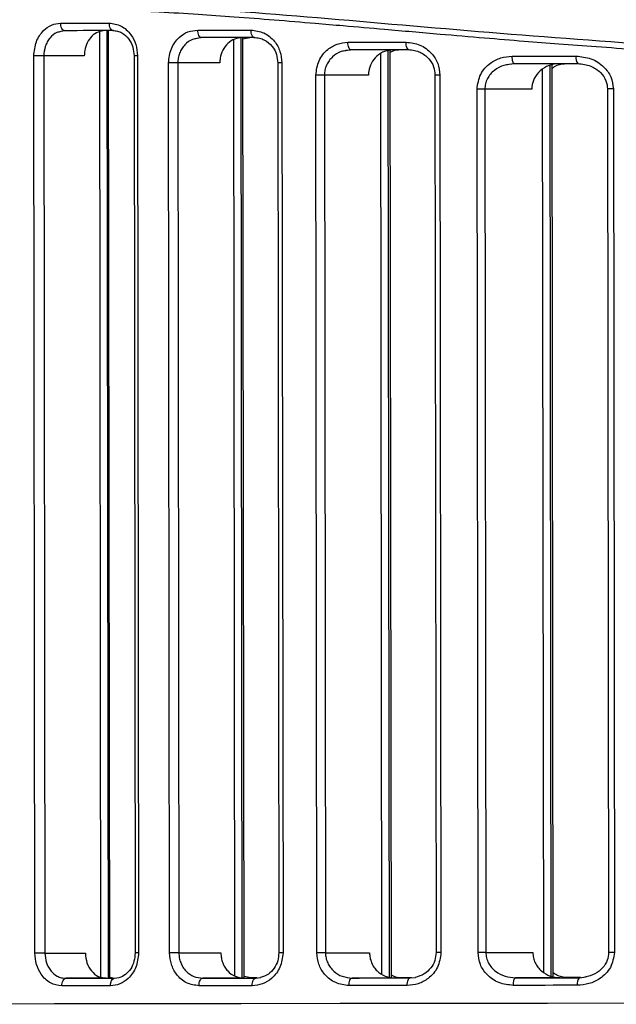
# Model space of a CAD drawing. Header units: millimetres. Extents: x -319 to -22, y 89 to 341.
# Tile 3 of 20: x -291 to -267, y 140 to 179. Entities that reach past the tile are written whole.
import ezdxf

# ---------------------------------------------------------------- set-up
doc = ezdxf.new("R2010")
doc.units = ezdxf.units.MM

msp = doc.modelspace()

# ---------------------------------------------------------------- linework, layer by layer
at = {"color": 7, "linetype": 'Continuous', "lineweight": 25}
for p, q in [((-289.368, 178.566), (-289.234, 178.591)), ((-289.202, 178.586), (-289.365, 178.548)), ((-287.78, 141.121), (-287.825, 178.545)), ((-287.485, 141.072), (-287.531, 178.588)), ((-287.432, 141.072), (-287.477, 178.588)), ((-283.978, 178.291), (-283.822, 178.315)), ((-283.795, 178.31), (-283.975, 178.273)), ((-282.479, 141.157), (-282.524, 178.226)), ((-282.184, 141.09), (-282.229, 178.312)), ((-282.16, 178.26), (-281.889, 178.319)), ((-282.115, 141.078), (-282.16, 178.312)), ((-278.082, 177.808), (-277.903, 177.831)), ((-277.881, 177.826), (-278.079, 177.79)), ((-276.359, 141.124), (-276.404, 177.791)), ((-276.281, 141.109), (-276.325, 177.828)), ((-290.396, 142.068), (-290.439, 177.584)), ((-288.439, 177.587), (-290.046, 177.585)), ((-290.046, 177.585), (-290.003, 142.069)), ((-286.471, 177.589), (-286.428, 142.073)), ((-286.332, 177.589), (-286.289, 142.073)), ((-276.654, 141.24), (-276.698, 177.673)), ((-285.062, 142.075), (-285.105, 177.308)), ((-283.073, 177.311), (-284.738, 177.309)), ((-284.738, 177.309), (-284.695, 142.075)), ((-280.78, 177.314), (-280.737, 142.08)), ((-280.614, 177.314), (-280.571, 142.08)), ((-271.624, 177.258), (-271.422, 177.28)), ((-271.406, 177.275), (-271.622, 177.242)), ((-270.247, 141.31), (-270.29, 177.056)), ((-269.952, 141.154), (-269.995, 177.214)), ((-269.871, 141.141), (-269.915, 177.228)), ((-279.229, 142.081), (-279.271, 176.824)), ((-277.187, 176.827), (-278.932, 176.825)), ((-278.932, 176.825), (-278.89, 142.082)), ((-274.554, 176.83), (-274.512, 142.087)), ((-274.358, 176.83), (-274.316, 142.087)), ((-272.846, 142.089), (-272.888, 176.273)), ((-270.72, 176.276), (-272.579, 176.274)), ((-272.579, 176.274), (-272.538, 142.089)), ((-267.719, 176.28), (-267.677, 142.095)), ((-267.49, 176.28), (-267.448, 142.095)), ((-290.003, 142.069), (-288.396, 142.071)), ((-284.695, 142.075), (-283.031, 142.077)), ((-278.89, 142.082), (-277.145, 142.084)), ((-272.538, 142.089), (-270.679, 142.092)), ((-287.308, 141.078), (-287.485, 141.12)), ((-281.844, 141.085), (-282.115, 141.143)), ((-281.652, 141.079), (-281.451, 141.103)), ((-275.542, 141.086), (-275.324, 141.109)), ((-268.841, 141.094), (-268.568, 141.134)), ((-287.576, 141.072), (-289.157, 141.07)), ((-287.312, 141.078), (-287.485, 141.078)), ((-287.432, 141.078), (-287.308, 141.078)), ((-287.239, 141.072), (-287.053, 141.1)), ((-282.131, 141.078), (-283.749, 141.076)), ((-281.6, 141.085), (-281.849, 141.085)), ((-281.601, 141.085), (-281.844, 141.085)), ((-276.158, 141.085), (-277.837, 141.083)), ((-269.592, 141.093), (-271.362, 141.091))]:
    msp.add_line(p, q, dxfattribs=at)
at = {"color": 7, "linetype": 'Continuous', "lineweight": 25, "flags": 128}
for points in [[(-289.379, 178.885), (-289.141, 178.886), (-288.902, 178.886), (-288.662, 178.886), (-288.421, 178.887), (-288.18, 178.887), (-287.938, 178.887), (-287.695, 178.887), (-287.451, 178.888)], [(-289.202, 178.586), (-289.237, 178.591), (-289.27, 178.608), (-289.3, 178.636), (-289.327, 178.673), (-289.349, 178.719), (-289.365, 178.771), (-289.375, 178.827), (-289.379, 178.885)], [(-287.284, 178.588), (-287.527, 178.588), (-287.768, 178.587), (-288.009, 178.587), (-288.25, 178.587), (-288.489, 178.587), (-288.728, 178.586), (-288.965, 178.586), (-289.202, 178.586)], [(-287.284, 178.588), (-287.317, 178.594), (-287.348, 178.611), (-287.377, 178.638), (-287.402, 178.676), (-287.423, 178.721), (-287.439, 178.773), (-287.448, 178.829), (-287.451, 178.888)], [(-283.945, 178.61), (-283.684, 178.61), (-283.422, 178.61), (-283.16, 178.611), (-282.897, 178.611), (-282.633, 178.611), (-282.368, 178.612), (-282.103, 178.612), (-281.837, 178.612)], [(-283.795, 178.31), (-283.824, 178.316), (-283.852, 178.333), (-283.878, 178.36), (-283.901, 178.398), (-283.919, 178.443), (-283.933, 178.495), (-283.942, 178.551), (-283.945, 178.61)], [(-281.697, 178.312), (-281.724, 178.318), (-281.75, 178.335), (-281.775, 178.363), (-281.796, 178.4), (-281.813, 178.446), (-281.826, 178.497), (-281.834, 178.554), (-281.837, 178.612)], [(-281.697, 178.312), (-281.962, 178.312), (-282.225, 178.312), (-282.489, 178.312), (-282.751, 178.311), (-283.013, 178.311), (-283.274, 178.311), (-283.535, 178.31), (-283.795, 178.31)], [(-278.003, 178.126), (-277.717, 178.126), (-277.43, 178.126), (-277.143, 178.127), (-276.855, 178.127), (-276.567, 178.127), (-276.277, 178.128), (-275.988, 178.128), (-275.697, 178.129)], [(-277.881, 177.826), (-277.905, 177.832), (-277.928, 177.849), (-277.949, 177.876), (-277.967, 177.914), (-277.982, 177.959), (-277.994, 178.011), (-278.001, 178.067), (-278.003, 178.126)], [(-275.587, 177.829), (-275.876, 177.828), (-276.164, 177.828), (-276.452, 177.828), (-276.739, 177.827), (-277.025, 177.827), (-277.311, 177.827), (-277.597, 177.826), (-277.881, 177.826)], [(-275.587, 177.829), (-275.608, 177.834), (-275.629, 177.851), (-275.648, 177.879), (-275.665, 177.916), (-275.679, 177.962), (-275.689, 178.014), (-275.695, 178.07), (-275.697, 178.129)], [(-290.046, 177.585), (-290.087, 177.585), (-290.134, 177.585), (-290.185, 177.585), (-290.237, 177.584), (-290.291, 177.584), (-290.344, 177.584), (-290.393, 177.584), (-290.439, 177.584)], [(-286.332, 177.589), (-286.384, 177.589), (-286.426, 177.589), (-286.454, 177.589), (-286.469, 177.589), (-286.471, 177.589)], [(-271.497, 177.575), (-271.182, 177.575), (-270.866, 177.576), (-270.55, 177.576), (-270.234, 177.577), (-269.917, 177.577), (-269.6, 177.577), (-269.282, 177.578), (-268.964, 177.578)], [(-271.406, 177.275), (-271.424, 177.281), (-271.441, 177.298), (-271.456, 177.326), (-271.47, 177.363), (-271.481, 177.408), (-271.49, 177.46), (-271.495, 177.516), (-271.497, 177.575)], [(-284.738, 177.309), (-284.776, 177.309), (-284.818, 177.309), (-284.865, 177.309), (-284.914, 177.309), (-284.963, 177.309), (-285.013, 177.309), (-285.06, 177.308), (-285.105, 177.308)], [(-280.614, 177.314), (-280.673, 177.314), (-280.721, 177.314), (-280.756, 177.314), (-280.776, 177.314), (-280.779, 177.314)], [(-268.885, 177.278), (-269.202, 177.278), (-269.518, 177.277), (-269.834, 177.277), (-270.15, 177.277), (-270.464, 177.276), (-270.779, 177.276), (-271.093, 177.276), (-271.406, 177.275)], [(-278.932, 176.825), (-278.967, 176.825), (-279.006, 176.825), (-279.048, 176.825), (-279.093, 176.824), (-279.138, 176.824), (-279.184, 176.824), (-279.229, 176.824), (-279.271, 176.824)], [(-274.358, 176.83), (-274.425, 176.83), (-274.48, 176.83), (-274.522, 176.83), (-274.547, 176.83), (-274.554, 176.83)], [(-272.579, 176.274), (-272.611, 176.274), (-272.646, 176.274), (-272.683, 176.274), (-272.723, 176.274), (-272.764, 176.274), (-272.806, 176.273), (-272.847, 176.273), (-272.888, 176.273)], [(-267.49, 176.28), (-267.563, 176.28), (-267.627, 176.28), (-267.676, 176.28), (-267.708, 176.28), (-267.719, 176.28), (-267.719, 176.28)], [(-290.003, 142.069), (-290.044, 142.069), (-290.091, 142.069), (-290.141, 142.069), (-290.194, 142.069), (-290.248, 142.068), (-290.3, 142.068), (-290.35, 142.068), (-290.396, 142.068)], [(-286.289, 142.073), (-286.341, 142.073), (-286.383, 142.073), (-286.411, 142.073), (-286.426, 142.073), (-286.428, 142.073)], [(-284.695, 142.075), (-284.733, 142.075), (-284.776, 142.075), (-284.822, 142.075), (-284.871, 142.075), (-284.921, 142.075), (-284.97, 142.075), (-285.017, 142.075), (-285.062, 142.075)], [(-280.571, 142.08), (-280.63, 142.08), (-280.679, 142.08), (-280.714, 142.08), (-280.733, 142.08), (-280.737, 142.08)], [(-278.89, 142.082), (-278.925, 142.082), (-278.964, 142.082), (-279.006, 142.082), (-279.051, 142.082), (-279.096, 142.082), (-279.142, 142.081), (-279.187, 142.081), (-279.229, 142.081)], [(-274.316, 142.087), (-274.382, 142.087), (-274.438, 142.087), (-274.48, 142.087), (-274.505, 142.087), (-274.512, 142.087)], [(-272.538, 142.089), (-272.569, 142.089), (-272.604, 142.089), (-272.642, 142.089), (-272.682, 142.089), (-272.723, 142.089), (-272.765, 142.089), (-272.806, 142.089), (-272.846, 142.089)], [(-267.448, 142.095), (-267.522, 142.095), (-267.586, 142.095), (-267.635, 142.095), (-267.666, 142.095), (-267.677, 142.095), (-267.677, 142.095)], [(-289.333, 140.77), (-289.329, 140.828), (-289.319, 140.884), (-289.303, 140.936), (-289.281, 140.982), (-289.255, 141.019), (-289.224, 141.047), (-289.191, 141.064), (-289.157, 141.07)], [(-287.405, 140.772), (-287.649, 140.771), (-287.892, 140.771), (-288.134, 140.771), (-288.375, 140.771), (-288.616, 140.77), (-288.856, 140.77), (-289.095, 140.77), (-289.333, 140.77)], [(-289.157, 141.07), (-288.92, 141.07), (-288.682, 141.07), (-288.444, 141.071), (-288.204, 141.071), (-287.964, 141.071), (-287.723, 141.071), (-287.481, 141.072), (-287.239, 141.072)], [(-287.576, 141.072), (-287.338, 141.072), (-287.241, 141.072)], [(-287.405, 140.772), (-287.402, 140.83), (-287.393, 140.887), (-287.377, 140.938), (-287.357, 140.984), (-287.331, 141.021), (-287.303, 141.049), (-287.271, 141.066), (-287.239, 141.072)], [(-283.899, 140.776), (-283.896, 140.834), (-283.888, 140.891), (-283.874, 140.943), (-283.855, 140.988), (-283.833, 141.025), (-283.807, 141.053), (-283.779, 141.07), (-283.749, 141.076)], [(-281.791, 140.778), (-282.057, 140.778), (-282.322, 140.778), (-282.587, 140.777), (-282.851, 140.777), (-283.114, 140.777), (-283.376, 140.776), (-283.638, 140.776), (-283.899, 140.776)], [(-283.749, 141.076), (-283.49, 141.076), (-283.229, 141.077), (-282.968, 141.077), (-282.706, 141.077), (-282.444, 141.078), (-282.18, 141.078), (-281.916, 141.078), (-281.652, 141.079)], [(-282.131, 141.078), (-281.869, 141.078), (-281.655, 141.079)], [(-281.791, 140.778), (-281.789, 140.837), (-281.781, 140.893), (-281.768, 140.945), (-281.751, 140.991), (-281.729, 141.028), (-281.705, 141.056), (-281.679, 141.073), (-281.652, 141.079)], [(-277.958, 140.783), (-277.956, 140.841), (-277.949, 140.898), (-277.938, 140.95), (-277.923, 140.995), (-277.904, 141.032), (-277.883, 141.06), (-277.86, 141.077), (-277.837, 141.083)], [(-275.652, 140.786), (-275.942, 140.785), (-276.232, 140.785), (-276.521, 140.785), (-276.81, 140.784), (-277.098, 140.784), (-277.385, 140.784), (-277.672, 140.783), (-277.958, 140.783)], [(-277.837, 141.083), (-277.552, 141.083), (-277.267, 141.084), (-276.981, 141.084), (-276.694, 141.084), (-276.407, 141.085), (-276.119, 141.085), (-275.831, 141.085), (-275.542, 141.086)], [(-276.158, 141.085), (-275.87, 141.086), (-275.581, 141.086), (-275.545, 141.086)], [(-275.477, 141.093), (-275.514, 141.093), (-275.803, 141.092), (-275.86, 141.092)], [(-275.479, 141.093), (-275.566, 141.093), (-275.855, 141.092)], [(-275.652, 140.786), (-275.65, 140.844), (-275.644, 140.9), (-275.634, 140.952), (-275.62, 140.998), (-275.603, 141.035), (-275.584, 141.063), (-275.564, 141.08), (-275.542, 141.086)], [(-271.452, 140.791), (-271.45, 140.849), (-271.445, 140.905), (-271.437, 140.957), (-271.426, 141.003), (-271.412, 141.04), (-271.397, 141.068), (-271.38, 141.085), (-271.362, 141.091)], [(-268.919, 140.794), (-269.237, 140.793), (-269.555, 140.793), (-269.873, 140.793), (-270.189, 140.792), (-270.506, 140.792), (-270.822, 140.791), (-271.137, 140.791), (-271.452, 140.791)], [(-271.362, 141.091), (-271.049, 141.091), (-270.735, 141.092), (-270.421, 141.092), (-270.106, 141.092), (-269.79, 141.093), (-269.474, 141.093), (-269.158, 141.093), (-268.841, 141.094)], [(-269.592, 141.093), (-269.273, 141.093), (-268.954, 141.094), (-268.844, 141.094)], [(-268.793, 141.101), (-268.829, 141.101), (-269.146, 141.101), (-269.281, 141.101)], [(-268.794, 141.101), (-268.957, 141.101), (-269.277, 141.1)], [(-314.277, 140.042), (-313.397, 140.043), (-312.219, 140.044), (-310.749, 140.045), (-308.995, 140.047), (-306.964, 140.049), (-304.667, 140.052), (-302.115, 140.055), (-299.32, 140.058), (-296.297, 140.061), (-293.06, 140.065), (-289.624, 140.069), (-286.008, 140.073), (-282.228, 140.078), (-278.303, 140.082), (-274.252, 140.087), (-270.095, 140.092), (-265.853, 140.097)]]:
    msp.add_lwpolyline(points, dxfattribs=at)
at = {"color": 7, "linetype": 'Continuous', "lineweight": 25}
for centre, start, end in [((-268.617, 177.509), 168.6656, 220.6526), ((-268.572, 140.864), 139.4945, 191.4682)]:
    msp.add_arc(centre, 0.354, start, end, dxfattribs=at)
for points, knots in [([(-274.337, 181.281), (-273.079, 181.156), (-270.563, 180.906), (-266.676, 180.584), (-262.78, 180.33), (-258.836, 180.152), (-254.899, 180.064), (-250.937, 180.068), (-246.975, 180.165), (-243.73, 180.317), (-241.154, 180.478), (-239.244, 180.614), (-237.267, 180.773), (-235.326, 180.945), (-233.384, 181.131), (-231.581, 181.314), (-229.693, 181.514), (-227.63, 181.74), (-225.56, 181.97), (-223.5, 182.2), (-221.612, 182.404), (-219.645, 182.607), (-217.713, 182.791), (-215.822, 182.948), (-213.132, 183.129), (-209.783, 183.244), (-205.901, 183.151), (-202.926, 182.871), (-200.696, 182.531), (-199.092, 182.225), (-197.586, 181.878), (-196.178, 181.5), (-194.844, 181.092), (-193.47, 180.623), (-192.138, 180.114), (-190.9, 179.593), (-189.828, 179.106), (-188.887, 178.65), (-187.887, 178.14), (-186.994, 177.659), (-186.333, 177.299), (-186.242, 177.258), (-186.196, 177.237)], [0, 0, 0, 0, 0.031417, 0.062805, 0.094826, 0.12527, 0.156809, 0.188059, 0.21891, 0.250625, 0.265357, 0.280725, 0.296731, 0.313375, 0.32828, 0.344702, 0.358334, 0.375854, 0.397226, 0.411852, 0.429948, 0.447508, 0.465182, 0.483265, 0.500801, 0.54262, 0.583505, 0.625021, 0.645672, 0.666467, 0.68777, 0.708072, 0.728372, 0.750225, 0.777188, 0.801644, 0.826009, 0.850715, 0.875387, 0.917528, 0.958008, 1, 1, 1, 1]), ([(-319.192, 177.079), (-319.177, 177.087), (-319.149, 177.105), (-318.88, 177.256), (-318.446, 177.504), (-317.836, 177.846), (-317.054, 178.267), (-316.307, 178.647), (-315.694, 178.945), (-315.285, 179.139), (-314.822, 179.352), (-314.419, 179.531), (-314.093, 179.673), (-313.857, 179.773), (-313.589, 179.885), (-313.156, 180.063), (-312.727, 180.232), (-312.097, 180.471), (-311.385, 180.729), (-310.384, 181.063), (-309.287, 181.398), (-308.147, 181.709), (-306.356, 182.141), (-303.829, 182.617), (-300.376, 182.997), (-296.632, 183.136), (-293.229, 183.064), (-290.254, 182.887), (-287.851, 182.695), (-285.393, 182.461), (-283.082, 182.22), (-280.732, 181.965), (-278.383, 181.709), (-276.185, 181.473), (-274.844, 181.334), (-274.337, 181.281)], [0, 0, 0, 0, 0.040048, 0.08141, 0.123501, 0.164492, 0.205866, 0.248498, 0.262592, 0.277793, 0.294102, 0.311518, 0.318126, 0.32556, 0.33382, 0.342906, 0.364658, 0.370955, 0.395481, 0.421908, 0.446772, 0.474032, 0.49934, 0.562357, 0.624791, 0.686198, 0.749096, 0.783294, 0.818748, 0.853159, 0.887038, 0.914025, 0.948312, 0.980441, 1, 1, 1, 1]), ([(-274.315, 181.031), (-276.739, 181.293), (-281.591, 181.819), (-288.397, 182.554), (-294.738, 182.943), (-300.496, 182.816), (-305.58, 182.136), (-309.921, 181.03), (-313.475, 179.722), (-316.218, 178.443), (-318.07, 177.438), (-319.033, 176.885), (-318.993, 176.902), (-318.979, 176.909)], [0, 0, 0, 0, 0.094427, 0.189061, 0.283442, 0.376972, 0.471368, 0.565972, 0.660304, 0.755337, 0.849781, 0.944449, 1, 1, 1, 1]), ([(-314.423, 174.061), (-313.937, 174.314), (-312.967, 174.819), (-310.487, 175.965), (-307.308, 177.191), (-303.38, 178.347), (-298.753, 179.249), (-293.474, 179.714), (-287.623, 179.719), (-281.31, 179.297), (-274.616, 178.7), (-267.614, 178.13), (-260.41, 177.704), (-255.525, 177.647), (-253.088, 177.619)], [0, 0, 0, 0, 0.0833834, 0.1664591, 0.2501278, 0.3332445, 0.4163966, 0.5002453, 0.5832777, 0.6665214, 0.7502089, 0.8333055, 0.9168503, 1, 1, 1, 1]), ([(-191.125, 173.985), (-191.486, 174.168), (-192.207, 174.533), (-193.873, 175.319), (-195.944, 176.198), (-198.303, 177.061), (-200.81, 177.821), (-203.376, 178.449), (-206.152, 178.962), (-209.175, 179.337), (-212.238, 179.527), (-215.268, 179.574), (-218.251, 179.511), (-221.314, 179.341), (-224.385, 179.107), (-227.698, 178.82), (-231.223, 178.502), (-234.922, 178.182), (-238.457, 177.908), (-241.995, 177.677), (-245.623, 177.501), (-249.276, 177.39), (-253.01, 177.347), (-256.896, 177.387), (-260.949, 177.513), (-264.179, 177.679), (-266.577, 177.831), (-268.128, 177.939), (-269.616, 178.05), (-271.091, 178.166), (-272.661, 178.295), (-274.508, 178.453), (-276.375, 178.615), (-278.016, 178.758), (-279.474, 178.884), (-280.918, 179.003), (-282.466, 179.123), (-283.984, 179.23), (-285.879, 179.346), (-288.15, 179.447), (-290.724, 179.479), (-293.081, 179.431), (-295.239, 179.313), (-297.19, 179.137), (-299.073, 178.893), (-300.846, 178.594), (-302.557, 178.241), (-304.111, 177.86), (-305.625, 177.434), (-307.223, 176.928), (-308.838, 176.344), (-310.337, 175.739), (-311.628, 175.169), (-312.728, 174.649), (-313.656, 174.183), (-314.098, 173.952), (-314.318, 173.836)], [0, 0, 0, 0, 0.031376, 0.06261, 0.093949, 0.125309, 0.150957, 0.175669, 0.200472, 0.225134, 0.250208, 0.270854, 0.291013, 0.312352, 0.332309, 0.350667, 0.375023, 0.397268, 0.417243, 0.43749, 0.458943, 0.479769, 0.499975, 0.522605, 0.54601, 0.569414, 0.578449, 0.587911, 0.596665, 0.604797, 0.614194, 0.624855, 0.638295, 0.648477, 0.6554, 0.665725, 0.675946, 0.68526, 0.695427, 0.713618, 0.731492, 0.749633, 0.765245, 0.780739, 0.796058, 0.812165, 0.827204, 0.843422, 0.857838, 0.87461, 0.897107, 0.917634, 0.937347, 0.958702, 0.979399, 1, 1, 1, 1]), ([(-290.439, 177.584), (-290.419, 177.777), (-290.379, 178.161), (-290.094, 178.588), (-289.746, 178.84), (-289.501, 178.87), (-289.379, 178.885)], [0, 0, 0, 0, 0.279489, 0.55877, 0.778869, 1, 1, 1, 1]), ([(-289.365, 178.548), (-289.42, 178.539), (-289.583, 178.512), (-289.769, 178.347), (-289.91, 178.145), (-290.016, 177.911), (-290.034, 177.714), (-290.046, 177.585)], [0, 0, 0, 0, 0.1422262, 0.4275628, 0.5750875, 0.7197893, 1, 1, 1, 1]), ([(-287.621, 178.588), (-287.715, 178.576), (-287.902, 178.554), (-288.149, 178.378), (-288.332, 178.119), (-288.426, 177.839), (-288.435, 177.657), (-288.439, 177.587)], [0, 0, 0, 0, 0.218216, 0.436492, 0.653143, 0.867156, 1, 1, 1, 1]), ([(-287.451, 178.888), (-287.29, 178.864), (-286.969, 178.817), (-286.6, 178.475), (-286.373, 178.045), (-286.346, 177.741), (-286.332, 177.589)], [0, 0, 0, 0, 0.279726, 0.559111, 0.779049, 1, 1, 1, 1]), ([(-287.315, 178.593), (-287.251, 178.589), (-287.127, 178.581), (-286.901, 178.486), (-286.673, 178.282), (-286.502, 177.95), (-286.481, 177.705), (-286.471, 177.589)], [0, 0, 0, 0, 0.146398, 0.287035, 0.548503, 0.785635, 1, 1, 1, 1]), ([(-285.105, 177.308), (-285.082, 177.503), (-285.037, 177.892), (-284.722, 178.317), (-284.342, 178.566), (-284.077, 178.595), (-283.945, 178.61)], [0, 0, 0, 0, 0.27943, 0.558627, 0.778833, 1, 1, 1, 1]), ([(-281.837, 178.612), (-281.663, 178.589), (-281.316, 178.543), (-280.912, 178.207), (-280.66, 177.777), (-280.629, 177.468), (-280.614, 177.314)], [0, 0, 0, 0, 0.27987, 0.559112, 0.779224, 1, 1, 1, 1]), ([(-283.975, 178.273), (-284.034, 178.264), (-284.213, 178.239), (-284.421, 178.077), (-284.583, 177.874), (-284.672, 177.695), (-284.727, 177.504), (-284.734, 177.373), (-284.738, 177.309)], [0, 0, 0, 0, 0.141336, 0.42662, 0.576276, 0.721406, 0.862478, 1, 1, 1, 1]), ([(-282.176, 178.312), (-282.281, 178.3), (-282.489, 178.277), (-282.765, 178.094), (-282.966, 177.827), (-283.062, 177.548), (-283.07, 177.373), (-283.073, 177.311)], [0, 0, 0, 0, 0.224864, 0.449886, 0.670292, 0.883034, 1, 1, 1, 1]), ([(-281.722, 178.317), (-281.649, 178.312), (-281.505, 178.303), (-281.247, 178.201), (-280.994, 177.992), (-280.811, 177.661), (-280.79, 177.424), (-280.78, 177.314)], [0, 0, 0, 0, 0.154039, 0.300256, 0.565544, 0.797891, 1, 1, 1, 1]), ([(-279.271, 176.824), (-279.246, 177.022), (-279.195, 177.418), (-278.843, 177.841), (-278.43, 178.083), (-278.146, 178.112), (-278.003, 178.126)], [0, 0, 0, 0, 0.279229, 0.558458, 0.778869, 1, 1, 1, 1]), ([(-278.079, 177.79), (-278.143, 177.782), (-278.337, 177.758), (-278.567, 177.603), (-278.749, 177.405), (-278.852, 177.227), (-278.92, 177.032), (-278.928, 176.893), (-278.932, 176.825)], [0, 0, 0, 0, 0.140332, 0.426132, 0.573717, 0.71297, 0.857955, 1, 1, 1, 1]), ([(-276.203, 177.828), (-276.321, 177.816), (-276.557, 177.791), (-276.866, 177.596), (-277.086, 177.315), (-277.178, 177.04), (-277.185, 176.876), (-277.187, 176.827)], [0, 0, 0, 0, 0.236086, 0.472513, 0.698632, 0.90855, 1, 1, 1, 1]), ([(-276.325, 177.726), (-276.306, 177.739), (-276.182, 177.825), (-276.03, 177.831), (-275.9, 177.835)], [0, 0, 0, 0, 0.1515122, 1, 1, 1, 1]), ([(-275.697, 178.129), (-275.511, 178.107), (-275.138, 178.063), (-274.696, 177.735), (-274.412, 177.303), (-274.376, 176.988), (-274.358, 176.83)], [0, 0, 0, 0, 0.28011, 0.559487, 0.779519, 1, 1, 1, 1]), ([(-275.607, 177.834), (-275.525, 177.828), (-275.365, 177.818), (-275.079, 177.717), (-274.797, 177.51), (-274.59, 177.179), (-274.565, 176.94), (-274.554, 176.83)], [0, 0, 0, 0, 0.1570474, 0.3058151, 0.5728779, 0.8027356, 1, 1, 1, 1]), ([(-272.888, 176.273), (-272.858, 176.476), (-272.798, 176.882), (-272.403, 177.302), (-271.953, 177.535), (-271.649, 177.562), (-271.497, 177.575)], [0, 0, 0, 0, 0.27893, 0.558352, 0.779136, 1, 1, 1, 1]), ([(-268.964, 177.578), (-268.764, 177.557), (-268.365, 177.516), (-267.88, 177.202), (-267.553, 176.769), (-267.511, 176.443), (-267.49, 176.28)], [0, 0, 0, 0, 0.279096, 0.558722, 0.779537, 1, 1, 1, 1]), ([(-271.622, 177.242), (-271.69, 177.234), (-271.899, 177.211), (-272.154, 177.064), (-272.362, 176.869), (-272.483, 176.689), (-272.564, 176.489), (-272.574, 176.345), (-272.579, 176.274)], [0, 0, 0, 0, 0.138982, 0.425538, 0.574674, 0.712798, 0.858589, 1, 1, 1, 1]), ([(-269.636, 177.277), (-269.772, 177.264), (-270.045, 177.237), (-270.398, 177.023), (-270.635, 176.719), (-270.715, 176.45), (-270.72, 176.306), (-270.72, 176.276)], [0, 0, 0, 0, 0.253958, 0.508595, 0.742102, 0.945783, 1, 1, 1, 1]), ([(-269.914, 177.101), (-269.85, 177.144), (-269.671, 177.263), (-269.457, 177.276), (-269.32, 177.285)], [0, 0, 0, 0, 0.361957, 1, 1, 1, 1]), ([(-268.899, 177.283), (-268.724, 177.263), (-268.394, 177.226), (-268.002, 176.964), (-267.76, 176.634), (-267.732, 176.391), (-267.719, 176.28)], [0, 0, 0, 0, 0.309743, 0.580048, 0.808611, 1, 1, 1, 1]), ([(-289.333, 140.77), (-289.488, 140.793), (-289.799, 140.841), (-290.147, 141.185), (-290.358, 141.614), (-290.383, 141.917), (-290.396, 142.068)], [0, 0, 0, 0, 0.279676, 0.55901, 0.778986, 1, 1, 1, 1]), ([(-290.003, 142.069), (-289.991, 141.939), (-289.973, 141.742), (-289.865, 141.509), (-289.732, 141.315), (-289.552, 141.17), (-289.343, 141.084), (-289.221, 141.075), (-289.157, 141.07)], [0, 0, 0, 0, 0.2447421, 0.3711498, 0.5000375, 0.7227112, 0.8546221, 1, 1, 1, 1]), ([(-288.396, 142.071), (-288.383, 141.939), (-288.358, 141.675), (-288.168, 141.345), (-287.898, 141.116), (-287.683, 141.086), (-287.576, 141.072)], [0, 0, 0, 0, 0.249952, 0.499699, 0.74939, 1, 1, 1, 1]), ([(-286.289, 142.073), (-286.311, 141.88), (-286.354, 141.493), (-286.659, 141.068), (-287.025, 140.817), (-287.278, 140.787), (-287.405, 140.772)], [0, 0, 0, 0, 0.279478, 0.558705, 0.778857, 1, 1, 1, 1]), ([(-286.428, 142.073), (-286.437, 141.961), (-286.455, 141.733), (-286.595, 141.435), (-286.801, 141.198), (-286.976, 141.127), (-287.066, 141.091)], [0, 0, 0, 0, 0.235526, 0.480537, 0.734982, 1, 1, 1, 1]), ([(-283.899, 140.776), (-284.067, 140.799), (-284.403, 140.845), (-284.786, 141.185), (-285.019, 141.615), (-285.048, 141.921), (-285.062, 142.075)], [0, 0, 0, 0, 0.279787, 0.558946, 0.779091, 1, 1, 1, 1]), ([(-284.695, 142.075), (-284.691, 142.01), (-284.684, 141.88), (-284.628, 141.689), (-284.538, 141.51), (-284.377, 141.306), (-284.112, 141.117), (-283.87, 141.09), (-283.749, 141.076)], [0, 0, 0, 0, 0.120196, 0.243507, 0.37038, 0.501223, 0.750456, 1, 1, 1, 1]), ([(-283.031, 142.077), (-283.027, 142.01), (-283.02, 141.877), (-282.965, 141.686), (-282.88, 141.511), (-282.729, 141.31), (-282.479, 141.121), (-282.247, 141.092), (-282.131, 141.078)], [0, 0, 0, 0, 0.125105, 0.250558, 0.375308, 0.500884, 0.749983, 1, 1, 1, 1]), ([(-280.571, 142.08), (-280.595, 141.884), (-280.645, 141.492), (-280.983, 141.068), (-281.381, 140.822), (-281.654, 140.793), (-281.791, 140.778)], [0, 0, 0, 0, 0.279304, 0.558549, 0.778855, 1, 1, 1, 1]), ([(-280.737, 142.08), (-280.746, 141.974), (-280.764, 141.753), (-280.914, 141.457), (-281.147, 141.209), (-281.354, 141.136), (-281.461, 141.097)], [0, 0, 0, 0, 0.222146, 0.462111, 0.721023, 1, 1, 1, 1]), ([(-277.958, 140.783), (-278.139, 140.805), (-278.5, 140.85), (-278.919, 141.182), (-279.181, 141.614), (-279.213, 141.925), (-279.229, 142.081)], [0, 0, 0, 0, 0.280008, 0.559205, 0.779295, 1, 1, 1, 1]), ([(-278.89, 142.082), (-278.886, 142.013), (-278.877, 141.874), (-278.809, 141.679), (-278.705, 141.501), (-278.523, 141.303), (-278.231, 141.122), (-277.968, 141.096), (-277.837, 141.083)], [0, 0, 0, 0, 0.124142, 0.250891, 0.372329, 0.501103, 0.750368, 1, 1, 1, 1]), ([(-277.145, 142.084), (-277.141, 142.016), (-277.133, 141.88), (-277.07, 141.687), (-276.975, 141.51), (-276.807, 141.311), (-276.533, 141.126), (-276.283, 141.099), (-276.158, 141.085)], [0, 0, 0, 0, 0.12488, 0.250504, 0.374801, 0.500798, 0.750015, 1, 1, 1, 1]), ([(-274.316, 142.087), (-274.344, 141.887), (-274.401, 141.486), (-274.779, 141.066), (-275.212, 140.828), (-275.505, 140.8), (-275.652, 140.786)], [0, 0, 0, 0, 0.279038, 0.55841, 0.779002, 1, 1, 1, 1]), ([(-274.512, 142.087), (-274.522, 141.981), (-274.543, 141.76), (-274.713, 141.462), (-274.979, 141.214), (-275.212, 141.142), (-275.334, 141.104)], [0, 0, 0, 0, 0.217565, 0.455245, 0.7159205, 1, 1, 1, 1]), ([(-271.452, 140.791), (-271.646, 140.812), (-272.033, 140.854), (-272.493, 141.176), (-272.79, 141.609), (-272.827, 141.929), (-272.846, 142.089)], [0, 0, 0, 0, 0.280191, 0.559665, 0.779583, 1, 1, 1, 1]), ([(-272.538, 142.089), (-272.532, 142.018), (-272.522, 141.873), (-272.44, 141.673), (-272.318, 141.494), (-272.11, 141.298), (-271.786, 141.127), (-271.504, 141.103), (-271.362, 141.091)], [0, 0, 0, 0, 0.1235153, 0.2509047, 0.3711911, 0.5011408, 0.7503041, 1, 1, 1, 1]), ([(-270.679, 142.092), (-270.674, 142.022), (-270.665, 141.882), (-270.593, 141.685), (-270.484, 141.507), (-270.294, 141.309), (-269.994, 141.131), (-269.726, 141.106), (-269.592, 141.093)], [0, 0, 0, 0, 0.124587, 0.250429, 0.374082, 0.500782, 0.750296, 1, 1, 1, 1]), ([(-267.448, 142.095), (-267.482, 141.889), (-267.55, 141.475), (-267.978, 141.061), (-268.448, 140.833), (-268.762, 140.807), (-268.919, 140.794)], [0, 0, 0, 0, 0.2786559, 0.5584491, 0.7795391, 1, 1, 1, 1]), ([(-267.677, 142.095), (-267.689, 141.989), (-267.714, 141.764), (-267.912, 141.463), (-268.217, 141.217), (-268.478, 141.147), (-268.615, 141.111)], [0, 0, 0, 0, 0.211246, 0.446427, 0.710013, 1, 1, 1, 1]), ([(-275.855, 141.092), (-275.985, 141.096), (-276.137, 141.101), (-276.262, 141.187), (-276.281, 141.201)], [0, 0, 0, 0, 0.84684, 1, 1, 1, 1]), ([(-269.277, 141.1), (-269.413, 141.109), (-269.628, 141.121), (-269.806, 141.24), (-269.871, 141.282)], [0, 0, 0, 0, 0.63773, 1, 1, 1, 1])]:
    msp.add_open_spline(points, degree=3, knots=knots, dxfattribs=at)

doc.saveas('drawing.dxf')
